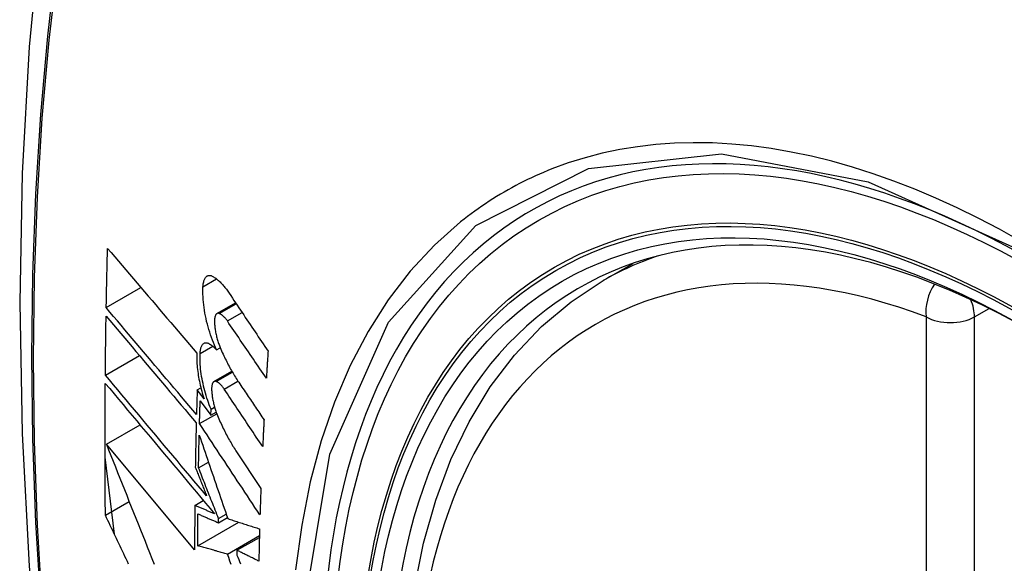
# Model space of a CAD drawing. Header units: inches. Extents: x 581 to 683, y 225 to 315.
# Tile 82 of 89: x 634.294 to 634.634, y 282.85 to 283.038. Entities that reach past the tile are written whole.
import ezdxf

# ---------------------------------------------------------------- set-up
doc = ezdxf.new("R2010")
doc.units = ezdxf.units.IN
doc.header["$MEASUREMENT"] = 0
doc.layers.add('Visible Edges(ANSI)', color=7, linetype='Continuous', lineweight=25)
doc.layers.add('Visible Tangent Edges(ANSI)', color=7, linetype='Continuous', lineweight=25)

msp = doc.modelspace()

# ---------------------------------------------------------------- linework, layer by layer
at = {"layer": 'Visible Edges(ANSI)'}
for p, q in [((634.49569, 282.94817), (634.50599, 282.95411)), ((634.32389, 282.93881), (634.33589, 282.94572)), ((634.36216, 282.93676), (634.3686, 282.94047)), ((634.36202, 282.92423), (634.36329, 282.92496)), ((634.32357, 282.91553), (634.33532, 282.92229)), ((634.36111, 282.91327), (634.3673, 282.91683)), ((634.35532, 282.91042), (634.35657, 282.91114)), ((634.35769, 282.90725), (634.35532, 282.91042)), ((634.35635, 282.90662), (634.36005, 282.90167)), ((634.36005, 282.90167), (634.36012, 282.90368)), ((634.36012, 282.90368), (634.36133, 282.90438)), ((634.35612, 282.89875), (634.36208, 282.90217)), ((634.36005, 282.90167), (634.36187, 282.90272)), ((634.32394, 282.89159), (634.33557, 282.89829)), ((634.35442, 282.85513), (634.32394, 282.89159)), ((634.36871, 282.88935), (634.37735, 282.87635)), ((634.3267, 282.86052), (634.32346, 282.88713)), ((634.35578, 282.88351), (634.35919, 282.88547)), ((634.3545, 282.8705), (634.35744, 282.87219)), ((634.32358, 282.8671), (634.3318, 282.87183)), ((634.36268, 282.86448), (634.36576, 282.86626)), ((634.36268, 282.86448), (634.3627, 282.86592)), ((634.3627, 282.86592), (634.36535, 282.86745)), ((634.35552, 282.85648), (634.36973, 282.86467)), ((634.36579, 282.85368), (634.37683, 282.86004)), ((634.36907, 282.85497), (634.37682, 282.85944)), ((634.36907, 282.85497), (634.36905, 282.85333))]:
    msp.add_line(p, q, dxfattribs=at)
at = {"layer": 'Visible Edges(ANSI)', "flags": 128}
for points in [[(634.34797, 283.2731), (634.33514, 283.23499), (634.32408, 283.19576), (634.31479, 283.15547), (634.30724, 283.1142), (634.3014, 283.07201), (634.29725, 283.02896), (634.29478, 282.98512), (634.29396, 282.94055), (634.29477, 282.8953), (634.2972, 282.84945), (634.30122, 282.80305), (634.30681, 282.75618), (634.31396, 282.70889), (634.32264, 282.66125), (634.33283, 282.61334), (634.34451, 282.56522)], [(634.32389, 282.93881), (634.3239, 282.93966), (634.32392, 282.94051), (634.32394, 282.94136), (634.32395, 282.94222), (634.32397, 282.94307), (634.32399, 282.94392), (634.324, 282.94478), (634.32402, 282.94563), (634.32404, 282.94649), (634.32406, 282.94734), (634.32408, 282.94819), (634.32409, 282.94905), (634.32411, 282.9499), (634.32413, 282.95075), (634.32415, 282.95161), (634.32417, 282.95246), (634.32419, 282.95332), (634.32421, 282.95417), (634.32423, 282.95503), (634.32425, 282.95588), (634.32427, 282.95674), (634.32429, 282.95759), (634.32432, 282.95845), (634.32434, 282.9593)], [(634.32434, 282.9593), (634.3256, 282.95782), (634.32687, 282.95633), (634.32814, 282.95483), (634.32941, 282.95333), (634.33069, 282.95183), (634.33197, 282.95033), (634.33325, 282.94882), (634.33454, 282.94731), (634.33583, 282.9458), (634.33712, 282.94428), (634.33841, 282.94277), (634.3397, 282.94125), (634.341, 282.93974), (634.34229, 282.93822), (634.34359, 282.9367), (634.34488, 282.93519), (634.34618, 282.93367), (634.34747, 282.93216), (634.34877, 282.93065), (634.35006, 282.92914), (634.35135, 282.92763), (634.35264, 282.92613), (634.35393, 282.92462), (634.35521, 282.92313)], [(634.35732, 282.94599), (634.35734, 282.94637), (634.35738, 282.94673), (634.35743, 282.94708), (634.35749, 282.94742), (634.35756, 282.94773), (634.35764, 282.94803), (634.35773, 282.94831), (634.35784, 282.94857), (634.35795, 282.94881), (634.35807, 282.94902), (634.3582, 282.94922), (634.35834, 282.94939), (634.35849, 282.94955), (634.35864, 282.94967), (634.3588, 282.94978), (634.35897, 282.94986), (634.35915, 282.94992), (634.35933, 282.94996), (634.35952, 282.94997), (634.35971, 282.94997), (634.3599, 282.94994), (634.3601, 282.94988), (634.36031, 282.94981), (634.36051, 282.94971)], [(634.36051, 282.94971), (634.36075, 282.94958), (634.361, 282.94943), (634.36124, 282.94928), (634.36149, 282.94912), (634.36173, 282.94894), (634.36198, 282.94876), (634.36222, 282.94856), (634.36247, 282.94836), (634.36272, 282.94815), (634.36296, 282.94792), (634.36321, 282.94769), (634.36346, 282.94744), (634.3637, 282.94719), (634.36395, 282.94693), (634.3642, 282.94665), (634.36444, 282.94637), (634.36469, 282.94608), (634.36493, 282.94578), (634.36517, 282.94548), (634.36542, 282.94516), (634.36566, 282.94484), (634.3659, 282.9445), (634.36613, 282.94416), (634.36637, 282.94381)], [(634.43041, 282.84186), (634.43356, 282.85747), (634.43777, 282.8723), (634.44303, 282.88629), (634.44933, 282.89935), (634.45665, 282.91142), (634.465, 282.92241), (634.47432, 282.93225), (634.48457, 282.94086), (634.49569, 282.94817)], [(634.36202, 282.92423), (634.36164, 282.92504), (634.36128, 282.92587), (634.36092, 282.92672), (634.36058, 282.9276), (634.36025, 282.92848), (634.35994, 282.92939), (634.35964, 282.9303), (634.35935, 282.93123), (634.35908, 282.93217), (634.35883, 282.93311), (634.35859, 282.93407), (634.35837, 282.93502), (634.35817, 282.93598), (634.35799, 282.93694), (634.35783, 282.93789), (634.35769, 282.93884), (634.35756, 282.93978), (634.35746, 282.94072), (634.35738, 282.94164), (634.35733, 282.94254), (634.35729, 282.94343), (634.35728, 282.94431), (634.35729, 282.94516), (634.35732, 282.94599)], [(634.36637, 282.94381), (634.36693, 282.94298), (634.36749, 282.94214), (634.36804, 282.94131), (634.3686, 282.94047), (634.36916, 282.93964), (634.36972, 282.9388), (634.37028, 282.93796), (634.37084, 282.93713), (634.3714, 282.93629), (634.37196, 282.93545), (634.37252, 282.93462), (634.37308, 282.93378), (634.37364, 282.93294), (634.3742, 282.93211), (634.37476, 282.93127), (634.37532, 282.93043), (634.37588, 282.9296), (634.37644, 282.92876), (634.37701, 282.92792), (634.37757, 282.92709), (634.37813, 282.92625), (634.37869, 282.92542), (634.37925, 282.92458), (634.37981, 282.92375)], [(634.35507, 282.9019), (634.35378, 282.90342), (634.35248, 282.90495), (634.35118, 282.90649), (634.34988, 282.90803), (634.34857, 282.90957), (634.34727, 282.91111), (634.34596, 282.91266), (634.34465, 282.91421), (634.34334, 282.91576), (634.34203, 282.9173), (634.34072, 282.91885), (634.33942, 282.9204), (634.33811, 282.92195), (634.3368, 282.9235), (634.3355, 282.92504), (634.33419, 282.92659), (634.33289, 282.92813), (634.3316, 282.92966), (634.3303, 282.9312), (634.32901, 282.93273), (634.32772, 282.93426), (634.32644, 282.93578), (634.32516, 282.9373), (634.32389, 282.93881)], [(634.36293, 282.93681), (634.36281, 282.93684), (634.3627, 282.93686), (634.36259, 282.93687), (634.36248, 282.93686), (634.36237, 282.93685), (634.36227, 282.93681), (634.36217, 282.93677), (634.36208, 282.93671), (634.36199, 282.93663), (634.3619, 282.93655), (634.36182, 282.93645), (634.36175, 282.93634), (634.36168, 282.93621), (634.36161, 282.93607), (634.36155, 282.93592), (634.3615, 282.93576), (634.36145, 282.93559), (634.36141, 282.9354), (634.36138, 282.93521), (634.36135, 282.93501), (634.36133, 282.93479), (634.36131, 282.93457), (634.36131, 282.93435), (634.36131, 282.93411)], [(634.36575, 282.93422), (634.36564, 282.93438), (634.36552, 282.93455), (634.3654, 282.9347), (634.36529, 282.93486), (634.36517, 282.935), (634.36505, 282.93515), (634.36493, 282.93529), (634.36482, 282.93542), (634.3647, 282.93555), (634.36458, 282.93567), (634.36446, 282.93579), (634.36434, 282.9359), (634.36422, 282.93601), (634.3641, 282.93611), (634.36398, 282.9362), (634.36386, 282.93629), (634.36374, 282.93638), (634.36363, 282.93646), (634.36351, 282.93653), (634.36339, 282.9366), (634.36327, 282.93666), (634.36316, 282.93671), (634.36304, 282.93676), (634.36293, 282.93681)], [(634.32357, 282.91553), (634.32357, 282.91638), (634.32358, 282.91722), (634.32359, 282.91807), (634.3236, 282.91892), (634.32361, 282.91977), (634.32362, 282.92062), (634.32363, 282.92147), (634.32364, 282.92232), (634.32365, 282.92317), (634.32366, 282.92402), (634.32367, 282.92487), (634.32368, 282.92572), (634.32369, 282.92656), (634.32371, 282.92741), (634.32372, 282.92826), (634.32373, 282.92911), (634.32374, 282.92996), (634.32375, 282.93081), (634.32377, 282.93166), (634.32378, 282.93251), (634.32379, 282.93336), (634.32381, 282.93422), (634.32382, 282.93507), (634.32384, 282.93592)], [(634.32384, 282.93592), (634.32511, 282.9344), (634.32639, 282.93289), (634.32767, 282.93137), (634.32896, 282.92984), (634.33025, 282.92831), (634.33154, 282.92677), (634.33284, 282.92523), (634.33414, 282.92369), (634.33544, 282.92215), (634.33674, 282.9206), (634.33805, 282.91905), (634.33935, 282.9175), (634.34066, 282.91596), (634.34197, 282.91441), (634.34328, 282.91286), (634.34458, 282.91131), (634.34589, 282.90976), (634.3472, 282.90821), (634.3485, 282.90667), (634.34981, 282.90513), (634.35111, 282.90359), (634.35241, 282.90205), (634.3537, 282.90052), (634.355, 282.89899)], [(634.36131, 282.93411), (634.36131, 282.93375), (634.36133, 282.93338), (634.36135, 282.93301), (634.36138, 282.93263), (634.36142, 282.93225), (634.36146, 282.93187), (634.36151, 282.93148), (634.36157, 282.93109), (634.36163, 282.9307), (634.3617, 282.93031), (634.36178, 282.92991), (634.36186, 282.92952), (634.36195, 282.92912), (634.36204, 282.92873), (634.36214, 282.92834), (634.36225, 282.92795), (634.36236, 282.92757), (634.36248, 282.92719), (634.3626, 282.92681), (634.36273, 282.92643), (634.36286, 282.92607), (634.36299, 282.9257), (634.36313, 282.92534), (634.36328, 282.92499)], [(634.37923, 282.91442), (634.37867, 282.91524), (634.3781, 282.91607), (634.37754, 282.91689), (634.37698, 282.91772), (634.37642, 282.91854), (634.37585, 282.91937), (634.37529, 282.92019), (634.37473, 282.92102), (634.37417, 282.92184), (634.3736, 282.92267), (634.37304, 282.92349), (634.37248, 282.92432), (634.37192, 282.92515), (634.37136, 282.92597), (634.37079, 282.9268), (634.37023, 282.92762), (634.36967, 282.92845), (634.36911, 282.92927), (634.36855, 282.9301), (634.36799, 282.93092), (634.36743, 282.93175), (634.36687, 282.93257), (634.36631, 282.93339), (634.36575, 282.93422)], [(634.35632, 282.92293), (634.35634, 282.9233), (634.35637, 282.92366), (634.35642, 282.924), (634.35647, 282.92432), (634.35654, 282.92463), (634.35662, 282.92491), (634.3567, 282.92518), (634.3568, 282.92543), (634.35691, 282.92566), (634.35703, 282.92586), (634.35715, 282.92604), (634.35729, 282.92621), (634.35743, 282.92635), (634.35758, 282.92646), (634.35774, 282.92656), (634.3579, 282.92663), (634.35807, 282.92667), (634.35825, 282.9267), (634.35843, 282.9267), (634.35862, 282.92668), (634.3588, 282.92664), (634.359, 282.92657), (634.35919, 282.92649), (634.35939, 282.92638)], [(634.35939, 282.92638), (634.3595, 282.92631), (634.35961, 282.92624), (634.35972, 282.92617), (634.35982, 282.9261), (634.35993, 282.92603), (634.36004, 282.92595), (634.36015, 282.92587), (634.36026, 282.92579), (634.36037, 282.92571), (634.36048, 282.92563), (634.36059, 282.92554), (634.3607, 282.92545), (634.36081, 282.92536), (634.36092, 282.92527), (634.36103, 282.92517), (634.36114, 282.92508), (634.36125, 282.92498), (634.36136, 282.92488), (634.36147, 282.92477), (634.36158, 282.92467), (634.36169, 282.92456), (634.3618, 282.92445), (634.36191, 282.92434), (634.36202, 282.92423)], [(634.36328, 282.92499), (634.36352, 282.92442), (634.36376, 282.92386), (634.36401, 282.9233), (634.36426, 282.92275), (634.36451, 282.92221), (634.36477, 282.92167), (634.36503, 282.92113), (634.36529, 282.92061), (634.36555, 282.92008), (634.36581, 282.91957), (634.36608, 282.91906), (634.36634, 282.91855), (634.36661, 282.91805), (634.36689, 282.91756), (634.36716, 282.91707), (634.36743, 282.9166), (634.36771, 282.91612), (634.36799, 282.91566), (634.36827, 282.9152), (634.36855, 282.91475), (634.36884, 282.9143), (634.36912, 282.91386), (634.36941, 282.91343), (634.36969, 282.91301)], [(634.37981, 282.92375), (634.37979, 282.92336), (634.37976, 282.92297), (634.37974, 282.92258), (634.37971, 282.92219), (634.37969, 282.9218), (634.37966, 282.92141), (634.37964, 282.92102), (634.37961, 282.92064), (634.37959, 282.92025), (634.37956, 282.91986), (634.37954, 282.91947), (634.37951, 282.91908), (634.37949, 282.91869), (634.37947, 282.9183), (634.37944, 282.91791), (634.37942, 282.91753), (634.37939, 282.91714), (634.37937, 282.91675), (634.37935, 282.91636), (634.37932, 282.91597), (634.3793, 282.91558), (634.37927, 282.9152), (634.37925, 282.91481), (634.37923, 282.91442)], [(634.35521, 282.92313), (634.35519, 282.92254), (634.35518, 282.92194), (634.35518, 282.92132), (634.35519, 282.9207), (634.35522, 282.92006), (634.35525, 282.91942), (634.3553, 282.91877), (634.35536, 282.91811), (634.35543, 282.91745), (634.35551, 282.91678), (634.3556, 282.9161), (634.3557, 282.91542), (634.35582, 282.91474), (634.35594, 282.91405), (634.35607, 282.91336), (634.35622, 282.91267), (634.35637, 282.91199), (634.35653, 282.9113), (634.35671, 282.91061), (634.35689, 282.90993), (634.35708, 282.90925), (634.35727, 282.90858), (634.35748, 282.90791), (634.35769, 282.90725)], [(634.36012, 282.90368), (634.35981, 282.90444), (634.35951, 282.90521), (634.35923, 282.90599), (634.35895, 282.90678), (634.35868, 282.90759), (634.35843, 282.9084), (634.35819, 282.90922), (634.35796, 282.91004), (634.35774, 282.91088), (634.35754, 282.91171), (634.35735, 282.91255), (634.35717, 282.91339), (634.35701, 282.91423), (634.35686, 282.91506), (634.35673, 282.9159), (634.35662, 282.91672), (634.35652, 282.91754), (634.35644, 282.91835), (634.35638, 282.91915), (634.35633, 282.91994), (634.3563, 282.92071), (634.35629, 282.92147), (634.35629, 282.92221), (634.35632, 282.92293)], [(634.35856, 282.87379), (634.35712, 282.87551), (634.35566, 282.87724), (634.35421, 282.87898), (634.35275, 282.88072), (634.35128, 282.88246), (634.34981, 282.88421), (634.34835, 282.88597), (634.34687, 282.88772), (634.3454, 282.88948), (634.34393, 282.89123), (634.34246, 282.89299), (634.34098, 282.89475), (634.33951, 282.8965), (634.33804, 282.89825), (634.33657, 282.9), (634.33511, 282.90175), (634.33365, 282.9035), (634.33219, 282.90523), (634.33074, 282.90697), (634.32929, 282.90869), (634.32785, 282.91041), (634.32642, 282.91213), (634.32499, 282.91383), (634.32357, 282.91553)], [(634.36186, 282.91331), (634.36175, 282.91334), (634.36164, 282.91337), (634.36153, 282.91338), (634.36143, 282.91337), (634.36133, 282.91335), (634.36123, 282.91332), (634.36113, 282.91328), (634.36104, 282.91322), (634.36095, 282.91315), (634.36087, 282.91307), (634.36079, 282.91297), (634.36072, 282.91286), (634.36065, 282.91274), (634.36059, 282.9126), (634.36053, 282.91245), (634.36048, 282.91229), (634.36044, 282.91212), (634.3604, 282.91194), (634.36037, 282.91175), (634.36034, 282.91155), (634.36033, 282.91134), (634.36031, 282.91112), (634.36031, 282.91089), (634.36031, 282.91066)], [(634.36464, 282.91069), (634.36453, 282.91086), (634.36441, 282.91102), (634.3643, 282.91118), (634.36418, 282.91133), (634.36407, 282.91148), (634.36395, 282.91163), (634.36383, 282.91177), (634.36372, 282.9119), (634.3636, 282.91203), (634.36348, 282.91215), (634.36337, 282.91227), (634.36325, 282.91239), (634.36313, 282.91249), (634.36301, 282.9126), (634.3629, 282.91269), (634.36278, 282.91278), (634.36266, 282.91287), (634.36255, 282.91295), (634.36243, 282.91302), (634.36232, 282.91309), (634.3622, 282.91315), (634.36209, 282.91321), (634.36198, 282.91326), (634.36186, 282.91331)], [(634.36969, 282.91301), (634.37006, 282.91247), (634.37042, 282.91193), (634.37078, 282.91139), (634.37115, 282.91085), (634.37151, 282.91031), (634.37187, 282.90977), (634.37224, 282.90923), (634.3726, 282.90869), (634.37296, 282.90815), (634.37333, 282.90761), (634.37369, 282.90707), (634.37405, 282.90653), (634.37442, 282.906), (634.37478, 282.90546), (634.37514, 282.90492), (634.37551, 282.90438), (634.37587, 282.90384), (634.37624, 282.9033), (634.3766, 282.90276), (634.37696, 282.90222), (634.37733, 282.90168), (634.37769, 282.90114), (634.37805, 282.9006), (634.37842, 282.90006)], [(634.32358, 282.8671), (634.32357, 282.86899), (634.32355, 282.87088), (634.32353, 282.87277), (634.32352, 282.87466), (634.32351, 282.87655), (634.3235, 282.87844), (634.32349, 282.88033), (634.32348, 282.88223), (634.32347, 282.88412), (634.32347, 282.88602), (634.32346, 282.88792), (634.32346, 282.88981), (634.32346, 282.89171), (634.32346, 282.89361), (634.32346, 282.89551), (634.32346, 282.89741), (634.32347, 282.89931), (634.32347, 282.90122), (634.32348, 282.90312), (634.32349, 282.90503), (634.3235, 282.90693), (634.32351, 282.90884), (634.32353, 282.91074), (634.32354, 282.91265)], [(634.32354, 282.91265), (634.32507, 282.91083), (634.3266, 282.909), (634.32815, 282.90715), (634.3297, 282.9053), (634.33126, 282.90344), (634.33283, 282.90156), (634.3344, 282.89969), (634.33598, 282.8978), (634.33756, 282.89591), (634.33915, 282.89402), (634.34074, 282.89212), (634.34233, 282.89022), (634.34392, 282.88832), (634.34552, 282.88642), (634.34711, 282.88452), (634.3487, 282.88262), (634.3503, 282.88072), (634.35189, 282.87882), (634.35347, 282.87693), (634.35505, 282.87504), (634.35663, 282.87316), (634.35821, 282.87128), (634.35977, 282.86941), (634.36133, 282.86755)], [(634.35532, 282.91042), (634.35531, 282.91006), (634.3553, 282.90971), (634.35529, 282.90935), (634.35528, 282.909), (634.35527, 282.90864), (634.35526, 282.90829), (634.35524, 282.90793), (634.35523, 282.90758), (634.35522, 282.90722), (634.35521, 282.90686), (634.3552, 282.90651), (634.35519, 282.90615), (634.35518, 282.9058), (634.35517, 282.90544), (634.35516, 282.90509), (634.35515, 282.90473), (634.35514, 282.90438), (634.35513, 282.90402), (634.35512, 282.90367), (634.35511, 282.90331), (634.3551, 282.90296), (634.35509, 282.9026), (634.35508, 282.90225), (634.35507, 282.9019)], [(634.36031, 282.91066), (634.36032, 282.9103), (634.36034, 282.90993), (634.36037, 282.90956), (634.3604, 282.90919), (634.36044, 282.90881), (634.36048, 282.90842), (634.36054, 282.90804), (634.3606, 282.90765), (634.36066, 282.90726), (634.36073, 282.90686), (634.36081, 282.90647), (634.3609, 282.90608), (634.36099, 282.90569), (634.36109, 282.90529), (634.36119, 282.9049), (634.3613, 282.90452), (634.36141, 282.90413), (634.36153, 282.90375), (634.36165, 282.90337), (634.36178, 282.903), (634.36191, 282.90263), (634.36204, 282.90226), (634.36218, 282.9019), (634.36233, 282.90155)], [(634.37796, 282.8908), (634.3774, 282.89163), (634.37685, 282.89246), (634.37629, 282.89329), (634.37574, 282.89411), (634.37518, 282.89494), (634.37463, 282.89577), (634.37407, 282.8966), (634.37352, 282.89743), (634.37296, 282.89826), (634.37241, 282.89909), (634.37185, 282.89992), (634.3713, 282.90075), (634.37074, 282.90158), (634.37018, 282.90241), (634.36963, 282.90324), (634.36907, 282.90407), (634.36852, 282.9049), (634.36796, 282.90573), (634.36741, 282.90655), (634.36686, 282.90738), (634.3663, 282.90821), (634.36575, 282.90904), (634.3652, 282.90987), (634.36464, 282.91069)], [(634.35612, 282.89875), (634.35613, 282.89907), (634.35614, 282.8994), (634.35615, 282.89973), (634.35616, 282.90006), (634.35617, 282.90039), (634.35618, 282.90071), (634.35619, 282.90104), (634.35619, 282.90137), (634.3562, 282.9017), (634.35621, 282.90203), (634.35622, 282.90236), (634.35623, 282.90268), (634.35624, 282.90301), (634.35625, 282.90334), (634.35626, 282.90367), (634.35627, 282.904), (634.35628, 282.90432), (634.35629, 282.90465), (634.3563, 282.90498), (634.35631, 282.90531), (634.35632, 282.90564), (634.35633, 282.90597), (634.35634, 282.9063), (634.35635, 282.90662)], [(634.36233, 282.90155), (634.36257, 282.90098), (634.36281, 282.90041), (634.36306, 282.89984), (634.36331, 282.89928), (634.36356, 282.89873), (634.36382, 282.89818), (634.36407, 282.89764), (634.36433, 282.8971), (634.36459, 282.89657), (634.36485, 282.89604), (634.36512, 282.89552), (634.36538, 282.89501), (634.36565, 282.8945), (634.36592, 282.894), (634.36619, 282.8935), (634.36647, 282.89301), (634.36674, 282.89253), (634.36702, 282.89206), (634.3673, 282.89159), (634.36758, 282.89112), (634.36786, 282.89067), (634.36814, 282.89022), (634.36842, 282.88978), (634.36871, 282.88935)], [(634.37842, 282.90006), (634.3784, 282.89967), (634.37838, 282.89929), (634.37836, 282.8989), (634.37834, 282.89851), (634.37832, 282.89813), (634.3783, 282.89774), (634.37828, 282.89736), (634.37826, 282.89697), (634.37824, 282.89658), (634.37822, 282.8962), (634.3782, 282.89581), (634.37818, 282.89543), (634.37816, 282.89504), (634.37814, 282.89466), (634.37812, 282.89427), (634.37811, 282.89388), (634.37809, 282.8935), (634.37807, 282.89311), (634.37805, 282.89273), (634.37803, 282.89234), (634.37801, 282.89196), (634.37799, 282.89157), (634.37798, 282.89119), (634.37796, 282.8908)], [(634.355, 282.89899), (634.35498, 282.89835), (634.35496, 282.89771), (634.35495, 282.89707), (634.35493, 282.89644), (634.35492, 282.8958), (634.3549, 282.89516), (634.35489, 282.89452), (634.35487, 282.89389), (634.35486, 282.89325), (634.35484, 282.89261), (634.35483, 282.89197), (634.35482, 282.89133), (634.3548, 282.8907), (634.35479, 282.89006), (634.35478, 282.88942), (634.35476, 282.88879), (634.35475, 282.88815), (634.35474, 282.88751), (634.35473, 282.88687), (634.35471, 282.88624), (634.3547, 282.8856), (634.35469, 282.88496), (634.35468, 282.88433), (634.35467, 282.88369)], [(634.37703, 282.86717), (634.37617, 282.86849), (634.3753, 282.8698), (634.37443, 282.87111), (634.37355, 282.87243), (634.37268, 282.87375), (634.37181, 282.87506), (634.37094, 282.87638), (634.37007, 282.8777), (634.36919, 282.87901), (634.36832, 282.88033), (634.36745, 282.88165), (634.36657, 282.88297), (634.3657, 282.88429), (634.36483, 282.8856), (634.36396, 282.88692), (634.36308, 282.88824), (634.36221, 282.88956), (634.36134, 282.89087), (634.36047, 282.89219), (634.3596, 282.8935), (634.35873, 282.89481), (634.35786, 282.89613), (634.35699, 282.89744), (634.35612, 282.89875)], [(634.35578, 282.88351), (634.35579, 282.88398), (634.3558, 282.88445), (634.35581, 282.88492), (634.35582, 282.88539), (634.35583, 282.88586), (634.35584, 282.88633), (634.35585, 282.8868), (634.35586, 282.88727), (634.35587, 282.88774), (634.35587, 282.88821), (634.35588, 282.88868), (634.35589, 282.88915), (634.3559, 282.88962), (634.35591, 282.89008), (634.35592, 282.89055), (634.35594, 282.89102), (634.35595, 282.89149), (634.35596, 282.89196), (634.35597, 282.89243), (634.35598, 282.89291), (634.35599, 282.89338), (634.356, 282.89385), (634.35601, 282.89432), (634.35602, 282.89479)], [(634.35602, 282.89479), (634.35642, 282.89361), (634.35682, 282.89243), (634.35723, 282.89125), (634.35763, 282.89006), (634.35804, 282.88887), (634.35844, 282.88767), (634.35885, 282.88647), (634.35926, 282.88527), (634.35967, 282.88407), (634.36008, 282.88287), (634.36049, 282.88166), (634.36091, 282.88045), (634.36132, 282.87924), (634.36173, 282.87803), (634.36215, 282.87682), (634.36256, 282.8756), (634.36298, 282.87439), (634.36339, 282.87318), (634.36381, 282.87196), (634.36422, 282.87075), (634.36464, 282.86954), (634.36505, 282.86833), (634.36547, 282.86712), (634.36588, 282.86591)], [(634.32394, 282.89159), (634.32471, 282.88965), (634.32548, 282.88771), (634.32625, 282.88576), (634.32703, 282.8838), (634.3278, 282.88184), (634.32859, 282.87988), (634.32937, 282.87791), (634.33015, 282.87594), (634.33094, 282.87397), (634.33173, 282.87199), (634.33252, 282.87001), (634.33331, 282.86803), (634.3341, 282.86605), (634.3349, 282.86407), (634.33569, 282.86209), (634.33649, 282.86011), (634.33728, 282.85812), (634.33808, 282.85614), (634.33888, 282.85416), (634.33968, 282.85219), (634.34047, 282.85021)], [(634.35467, 282.88369), (634.35483, 282.88328), (634.35499, 282.88287), (634.35515, 282.88246), (634.35532, 282.88204), (634.35548, 282.88163), (634.35564, 282.88122), (634.3558, 282.88081), (634.35596, 282.8804), (634.35613, 282.87998), (634.35629, 282.87957), (634.35645, 282.87916), (634.35661, 282.87874), (634.35678, 282.87833), (634.35694, 282.87792), (634.3571, 282.87751), (634.35726, 282.87709), (634.35742, 282.87668), (634.35759, 282.87627), (634.35775, 282.87585), (634.35791, 282.87544), (634.35808, 282.87503), (634.35824, 282.87461), (634.3584, 282.8742), (634.35856, 282.87379)], [(634.3627, 282.86592), (634.36241, 282.86666), (634.36212, 282.86739), (634.36183, 282.86813), (634.36154, 282.86886), (634.36125, 282.8696), (634.36096, 282.87034), (634.36067, 282.87107), (634.36038, 282.87181), (634.36009, 282.87254), (634.3598, 282.87328), (634.35951, 282.87401), (634.35923, 282.87475), (634.35894, 282.87548), (634.35865, 282.87621), (634.35836, 282.87695), (634.35807, 282.87768), (634.35779, 282.87841), (634.3575, 282.87914), (634.35721, 282.87987), (634.35693, 282.8806), (634.35664, 282.88133), (634.35635, 282.88206), (634.35607, 282.88278), (634.35578, 282.88351)], [(634.37735, 282.87635), (634.37733, 282.87596), (634.37732, 282.87558), (634.3773, 282.8752), (634.37729, 282.87482), (634.37728, 282.87443), (634.37726, 282.87405), (634.37725, 282.87367), (634.37724, 282.87328), (634.37722, 282.8729), (634.37721, 282.87252), (634.3772, 282.87214), (634.37718, 282.87176), (634.37717, 282.87137), (634.37716, 282.87099), (634.37714, 282.87061), (634.37713, 282.87023), (634.37712, 282.86985), (634.37711, 282.86946), (634.37709, 282.86908), (634.37708, 282.8687), (634.37707, 282.86832), (634.37706, 282.86794), (634.37705, 282.86756), (634.37703, 282.86717)], [(634.3545, 282.8705), (634.35449, 282.86985), (634.35448, 282.86921), (634.35448, 282.86857), (634.35447, 282.86793), (634.35447, 282.86729), (634.35446, 282.86665), (634.35446, 282.866), (634.35446, 282.86536), (634.35445, 282.86472), (634.35445, 282.86408), (634.35445, 282.86344), (634.35444, 282.8628), (634.35444, 282.86216), (634.35444, 282.86152), (634.35443, 282.86088), (634.35443, 282.86024), (634.35443, 282.8596), (634.35443, 282.85896), (634.35443, 282.85832), (634.35443, 282.85768), (634.35443, 282.85704), (634.35442, 282.8564), (634.35442, 282.85577), (634.35442, 282.85513)], [(634.36133, 282.86755), (634.36105, 282.86767), (634.36076, 282.8678), (634.36048, 282.86792), (634.36019, 282.86804), (634.3599, 282.86816), (634.35962, 282.86829), (634.35933, 282.86841), (634.35905, 282.86853), (634.35876, 282.86866), (634.35848, 282.86878), (634.35819, 282.8689), (634.35791, 282.86902), (634.35762, 282.86915), (634.35734, 282.86927), (634.35705, 282.86939), (634.35677, 282.86952), (634.35648, 282.86964), (634.3562, 282.86976), (634.35591, 282.86988), (634.35563, 282.87001), (634.35535, 282.87013), (634.35506, 282.87025), (634.35478, 282.87037), (634.3545, 282.8705)], [(634.33161, 282.8502), (634.33119, 282.85109), (634.33076, 282.85198), (634.33034, 282.85287), (634.32991, 282.85376), (634.32949, 282.85465), (634.32907, 282.85554), (634.32864, 282.85643), (634.32822, 282.85732), (634.3278, 282.85821), (634.32738, 282.8591), (634.32695, 282.85999), (634.32653, 282.86088), (634.32611, 282.86177), (634.32569, 282.86266), (634.32527, 282.86355), (634.32485, 282.86444), (634.32442, 282.86532), (634.324, 282.86621), (634.32358, 282.8671)], [(634.35552, 282.85648), (634.35552, 282.85694), (634.35552, 282.8574), (634.35552, 282.85786), (634.35552, 282.85832), (634.35552, 282.85878), (634.35553, 282.85924), (634.35553, 282.8597), (634.35553, 282.86016), (634.35553, 282.86062), (634.35553, 282.86109), (634.35553, 282.86155), (634.35554, 282.86201), (634.35554, 282.86247), (634.35554, 282.86293), (634.35554, 282.86339), (634.35555, 282.86385), (634.35555, 282.86432), (634.35555, 282.86478), (634.35556, 282.86524), (634.35556, 282.8657), (634.35556, 282.86616), (634.35557, 282.86662), (634.35557, 282.86709), (634.35557, 282.86755)], [(634.35557, 282.86755), (634.35587, 282.86742), (634.35616, 282.86729), (634.35646, 282.86717), (634.35675, 282.86704), (634.35705, 282.86691), (634.35734, 282.86678), (634.35764, 282.86665), (634.35793, 282.86653), (634.35823, 282.8664), (634.35853, 282.86627), (634.35882, 282.86614), (634.35912, 282.86601), (634.35941, 282.86589), (634.35971, 282.86576), (634.36001, 282.86563), (634.3603, 282.8655), (634.3606, 282.86538), (634.3609, 282.86525), (634.36119, 282.86512), (634.36149, 282.86499), (634.36179, 282.86487), (634.36208, 282.86474), (634.36238, 282.86461), (634.36268, 282.86448)], [(634.36588, 282.86591), (634.36633, 282.86576), (634.36679, 282.86562), (634.36724, 282.86547), (634.3677, 282.86532), (634.36815, 282.86517), (634.36861, 282.86503), (634.36907, 282.86488), (634.36952, 282.86473), (634.36998, 282.86459), (634.37044, 282.86444), (634.3709, 282.86429), (634.37136, 282.86415), (634.37182, 282.864), (634.37228, 282.86385), (634.37274, 282.86371), (634.3732, 282.86356), (634.37366, 282.86341), (634.37412, 282.86327), (634.37458, 282.86312), (634.37505, 282.86297), (634.37551, 282.86283), (634.37597, 282.86268), (634.37643, 282.86254), (634.3769, 282.86239)], [(634.3769, 282.86239), (634.37688, 282.86193), (634.37687, 282.86146), (634.37686, 282.86099), (634.37685, 282.86052), (634.37683, 282.86006), (634.37682, 282.85959), (634.37681, 282.85912), (634.3768, 282.85866), (634.37679, 282.85819), (634.37678, 282.85773), (634.37677, 282.85726), (634.37675, 282.85679), (634.37674, 282.85633), (634.37673, 282.85586), (634.37672, 282.8554), (634.37671, 282.85493), (634.3767, 282.85446), (634.37669, 282.854), (634.37668, 282.85353), (634.37667, 282.85307), (634.37667, 282.8526), (634.37666, 282.85214), (634.37665, 282.85167), (634.37664, 282.85121)], [(634.36579, 282.85368), (634.36536, 282.85379), (634.36493, 282.85391), (634.3645, 282.85403), (634.36407, 282.85414), (634.36364, 282.85426), (634.36321, 282.85438), (634.36278, 282.85449), (634.36235, 282.85461), (634.36192, 282.85473), (634.36149, 282.85484), (634.36106, 282.85496), (634.36064, 282.85508), (634.36021, 282.85519), (634.35978, 282.85531), (634.35935, 282.85543), (634.35892, 282.85555), (634.35849, 282.85566), (634.35807, 282.85578), (634.35764, 282.8559), (634.35722, 282.85601), (634.35679, 282.85613), (634.35637, 282.85625), (634.35594, 282.85636), (634.35552, 282.85648)], [(634.3671, 282.85002), (634.36666, 282.85124), (634.36623, 282.85246), (634.36579, 282.85368)], [(634.36905, 282.85333), (634.36936, 282.85258), (634.36966, 282.85182), (634.36997, 282.85107), (634.37027, 282.85032)], [(634.37664, 282.85121), (634.37632, 282.85136), (634.37601, 282.85152), (634.37569, 282.85168), (634.37537, 282.85183), (634.37506, 282.85199), (634.37474, 282.85215), (634.37442, 282.85231), (634.37411, 282.85246), (634.37379, 282.85262), (634.37348, 282.85278), (634.37316, 282.85293), (634.37284, 282.85309), (634.37253, 282.85325), (634.37221, 282.85341), (634.3719, 282.85356), (634.37158, 282.85372), (634.37127, 282.85388), (634.37095, 282.85403), (634.37064, 282.85419), (634.37033, 282.85435), (634.37001, 282.8545), (634.3697, 282.85466), (634.36938, 282.85482), (634.36907, 282.85497)]]:
    msp.add_lwpolyline(points, dxfattribs=at)
at = {"layer": 'Visible Edges(ANSI)'}
for centre, major_axis, start_param, end_param in [((634.74932, 282.16978), (-0.64835, 1.12588), 5.16346, 5.835982), ((634.64457, 282.67273), (0.15718, -0.27294), 2.362013, 7.062765)]:
    msp.add_ellipse(centre, major_axis=major_axis, ratio=0.578093, start_param=start_param, end_param=end_param, dxfattribs=at)
msp.add_ellipse((634.64109, 282.67073), major_axis=(-0.15963, 0.2772), ratio=0.578093, dxfattribs=at)
at = {"layer": 'Visible Tangent Edges(ANSI)'}
for p, q in [((634.35732, 282.94599), (634.36204, 282.94871)), ((634.36293, 282.93681), (634.36879, 282.94018)), ((634.36575, 282.93422), (634.37083, 282.93714)), ((634.62404, 282.93562), (634.62908, 282.93852)), ((634.60734, 282.93562), (634.60734, 282.45032)), ((634.62404, 282.45032), (634.62404, 282.93562)), ((634.35632, 282.92293), (634.36069, 282.92545)), ((634.36186, 282.91331), (634.36747, 282.91653)), ((634.36464, 282.91069), (634.3694, 282.91343))]:
    msp.add_line(p, q, dxfattribs=at)
at = {"layer": 'Visible Tangent Edges(ANSI)', "flags": 128}
for points in [[(634.30661, 283.05911), (634.30352, 283.03256), (634.30113, 283.00555), (634.29942, 282.97812), (634.29841, 282.9503), (634.29808, 282.92209), (634.29844, 282.89351), (634.29948, 282.86454), (634.30121, 282.83521), (634.30363, 282.80556), (634.30672, 282.77563), (634.31049, 282.74543), (634.31493, 282.71499), (634.32004, 282.68431), (634.32583, 282.65343), (634.33227, 282.62237), (634.33938, 282.59115), (634.34713, 282.5598)], [(634.34792, 282.55956), (634.34015, 282.59084), (634.33303, 282.622), (634.32657, 282.65299), (634.32077, 282.68381), (634.31563, 282.71443), (634.31117, 282.74482), (634.30739, 282.77495), (634.30428, 282.80484), (634.30186, 282.83443), (634.30012, 282.8637), (634.29907, 282.8926), (634.29871, 282.92112), (634.29904, 282.94925), (634.30006, 282.97699), (634.30177, 283.00433), (634.30418, 283.03125), (634.30728, 283.0577)], [(634.63997, 282.96179), (634.63266, 282.96587), (634.62534, 282.96971), (634.61803, 282.97329), (634.61072, 282.97663), (634.60344, 282.9797), (634.59618, 282.98252), (634.58897, 282.98507), (634.5818, 282.98736), (634.57469, 282.98937), (634.56764, 282.99111), (634.56067, 282.99257), (634.55375, 282.99376), (634.5469, 282.99468), (634.54011, 282.99533), (634.53341, 282.9957), (634.52679, 282.9958), (634.52027, 282.99561), (634.51386, 282.99516), (634.50756, 282.99443), (634.50138, 282.99342), (634.49532, 282.99215), (634.48939, 282.99061), (634.48359, 282.9888), (634.47791, 282.98672)], [(634.4656, 282.56542), (634.4319, 282.63254), (634.40768, 282.70169), (634.39416, 282.7694), (634.39195, 282.83262), (634.40116, 282.88822), (634.42142, 282.93385), (634.45167, 282.96723), (634.49063, 282.98685), (634.53661, 282.99197), (634.58731, 282.98231), (634.64047, 282.95833)], [(634.47791, 282.98672), (634.47649, 282.98615), (634.47508, 282.98556), (634.47367, 282.98495), (634.47228, 282.98433), (634.47089, 282.98369), (634.46951, 282.98304), (634.46815, 282.98236), (634.46679, 282.98168), (634.46544, 282.98097), (634.4641, 282.98025), (634.46277, 282.97951), (634.46145, 282.97876), (634.46014, 282.97798), (634.45884, 282.9772), (634.45755, 282.97639), (634.45627, 282.97557), (634.455, 282.97473), (634.45374, 282.97388), (634.45249, 282.97301), (634.45125, 282.97213), (634.45002, 282.97122), (634.4488, 282.97031), (634.44759, 282.96937), (634.44639, 282.96842)], [(634.44639, 282.96842), (634.43736, 282.96041), (634.429, 282.95141), (634.42134, 282.94146), (634.4144, 282.93058), (634.40822, 282.91881), (634.40281, 282.90618), (634.39821, 282.89275), (634.39443, 282.87857), (634.39148, 282.86371), (634.38936, 282.84819)]]:
    msp.add_lwpolyline(points, dxfattribs=at)
at = {"layer": 'Visible Tangent Edges(ANSI)'}
for centre, major_axis, ratio, start_param, end_param in [((634.64358, 282.67216), (-0.17285, 0.30015), 0.578093, 5.049711, 10.658253), ((634.64353, 282.67213), (-0.1503, 0.261), 0.578093, 5.670484, 8.47055), ((634.65188, 282.67694), (-0.15619, 0.27123), 0.578093, 6.170881, 6.283185), ((634.61569, 282.94043), (-0.00416, -0.01105), 0.667544, 4.352992, 5.394234), ((634.61569, 282.94043), (0.00589, -0.01024), 0.578093, 0.787332, 1.35469), ((634.61569, 282.94043), (-0.01181, 0), 0.575862, 0.785398, 2.356194)]:
    msp.add_ellipse(centre, major_axis=major_axis, ratio=ratio, start_param=start_param, end_param=end_param, dxfattribs=at)
for centre, major_axis in [((634.64417, 282.6725), (0.17078, -0.29656)), ((634.6412, 282.67079), (-0.16238, 0.28198)), ((634.64109, 282.67073), (0.16178, -0.28094))]:
    msp.add_ellipse(centre, major_axis=major_axis, ratio=0.578093, dxfattribs=at)

doc.saveas('drawing.dxf')
